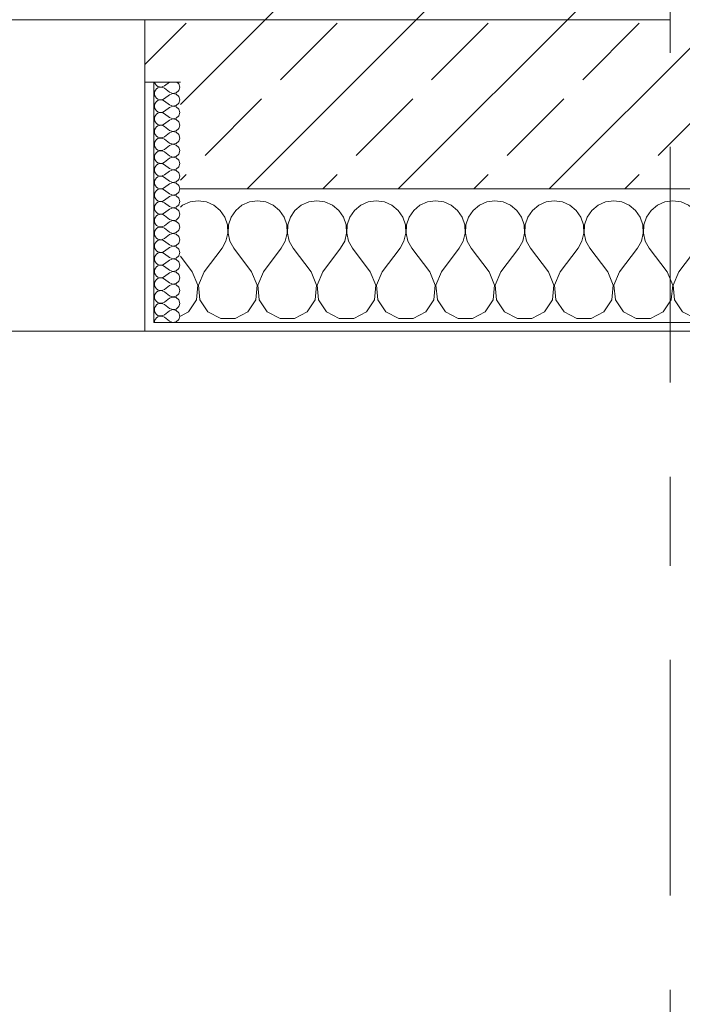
# Model space of a CAD drawing. Header units: metres. Extents: x -3.6 to 85.2, y -11 to 16.8.
# Tile 180 of 256: x 28.599 to 29.344, y -0.911 to 0.195. Entities that reach past the tile are written whole.
import ezdxf

# ---------------------------------------------------------------- set-up
doc = ezdxf.new("R2010")
doc.units = ezdxf.units.M
doc.header["$MEASUREMENT"] = 0
doc.linetypes.add('Strichlinie doppelt', pattern=[0.546806, 0.264583, -0.105833, 0.070556, -0.105833])
for name, color, linetype in [('451 - Universal.Achsen Raster', 7, 'Continuous'), ('604 - Struktur.Wand Aussen', 7, 'Continuous'), ('Neubau_653 - Abdeckung.TB Verkofferung', 7, 'Continuous')]:
    doc.layers.add(name, color=color, linetype=linetype)
pattern_1 = [(0, (0, 0), (0, 0.08660254), [0, -0.05]), (0, (0.025, 0.0433), (0, 0.08660254), [0, -0.05])]

# ---------------------------------------------------------------- blocks, each defined once
blk = doc.blocks.new('*X127')
at = {"layer": '604 - Struktur.Wand Aussen', "color": 7, "linetype": 'Continuous', "lineweight": 5}
for p, q in [((28.7909, -0.0096), (28.7825, -0.0133)), ((28.8, -0.0083), (28.7909, -0.0096)), ((28.8091, -0.0096), (28.8, -0.0083)), ((28.8175, -0.0133), (28.8091, -0.0096)), ((28.8576, -0.0096), (28.8491, -0.0133)), ((28.8667, -0.0083), (28.8576, -0.0096)), ((28.8758, -0.0096), (28.8667, -0.0083)), ((28.8842, -0.0133), (28.8758, -0.0096)), ((28.9242, -0.0096), (28.9158, -0.0133)), ((28.9333, -0.0083), (28.9242, -0.0096)), ((28.9424, -0.0096), (28.9333, -0.0083)), ((28.9509, -0.0133), (28.9424, -0.0096)), ((28.9909, -0.0096), (28.9825, -0.0133)), ((29, -0.0083), (28.9909, -0.0096)), ((29.0091, -0.0096), (29, -0.0083)), ((29.0175, -0.0133), (29.0091, -0.0096)), ((29.0576, -0.0096), (29.0491, -0.0133)), ((29.0667, -0.0083), (29.0576, -0.0096)), ((29.0758, -0.0096), (29.0667, -0.0083)), ((29.0842, -0.0133), (29.0758, -0.0096)), ((29.1242, -0.0096), (29.1158, -0.0133)), ((29.1333, -0.0083), (29.1242, -0.0096)), ((29.1424, -0.0096), (29.1333, -0.0083)), ((29.1509, -0.0133), (29.1424, -0.0096)), ((29.1909, -0.0096), (29.1825, -0.0133)), ((29.2, -0.0083), (29.1909, -0.0096)), ((29.2091, -0.0096), (29.2, -0.0083)), ((29.2175, -0.0133), (29.2091, -0.0096)), ((29.2576, -0.0096), (29.2491, -0.0133)), ((29.2667, -0.0083), (29.2576, -0.0096)), ((29.2758, -0.0096), (29.2667, -0.0083)), ((29.2842, -0.0133), (29.2758, -0.0096)), ((29.3242, -0.0096), (29.3158, -0.0133)), ((29.3333, -0.0083), (29.3242, -0.0096)), ((29.3424, -0.0096), (29.3333, -0.0083)), ((29.3509, -0.0133), (29.3424, -0.0096)), ((29.3909, -0.0096), (29.3825, -0.0133)), ((29.4, -0.0083), (29.3909, -0.0096)), ((29.4091, -0.0096), (29.4, -0.0083)), ((29.4175, -0.0133), (29.4091, -0.0096)), ((29.4576, -0.0096), (29.4491, -0.0133)), ((29.4667, -0.0083), (29.4576, -0.0096)), ((29.4758, -0.0096), (29.4667, -0.0083)), ((29.4842, -0.0133), (29.4758, -0.0096)), ((29.5242, -0.0096), (29.5158, -0.0133)), ((29.5333, -0.0083), (29.5242, -0.0096)), ((29.5424, -0.0096), (29.5333, -0.0083)), ((29.5509, -0.0133), (29.5424, -0.0096)), ((29.5909, -0.0096), (29.5825, -0.0133)), ((29.6, -0.0083), (29.5909, -0.0096)), ((29.6091, -0.0096), (29.6, -0.0083)), ((29.6175, -0.0133), (29.6091, -0.0096)), ((29.6576, -0.0096), (29.6491, -0.0133)), ((29.6667, -0.0083), (29.6576, -0.0096)), ((29.6758, -0.0096), (29.6667, -0.0083)), ((29.6842, -0.0133), (29.6758, -0.0096)), ((29.7242, -0.0096), (29.7158, -0.0133)), ((29.7333, -0.0083), (29.7242, -0.0096)), ((29.7424, -0.0096), (29.7333, -0.0083)), ((29.7509, -0.0133), (29.7424, -0.0096)), ((29.7909, -0.0096), (29.7825, -0.0133)), ((29.8, -0.0083), (29.7909, -0.0096)), ((29.8091, -0.0096), (29.8, -0.0083)), ((29.8175, -0.0133), (29.8091, -0.0096)), ((29.8576, -0.0096), (29.8491, -0.0133)), ((29.8667, -0.0083), (29.8576, -0.0096)), ((29.8758, -0.0096), (29.8667, -0.0083)), ((29.8842, -0.0133), (29.8758, -0.0096)), ((28.7825, -0.0133), (28.78, -0.0154)), ((28.8246, -0.0192), (28.8175, -0.0133)), ((28.8298, -0.0268), (28.8246, -0.0192)), ((28.8421, -0.0192), (28.8369, -0.0268)), ((28.8491, -0.0133), (28.8421, -0.0192)), ((28.8913, -0.0192), (28.8842, -0.0133)), ((28.8965, -0.0268), (28.8913, -0.0192)), ((28.9087, -0.0192), (28.9035, -0.0268)), ((28.9158, -0.0133), (28.9087, -0.0192)), ((28.9579, -0.0192), (28.9509, -0.0133)), ((28.9631, -0.0268), (28.9579, -0.0192)), ((28.9754, -0.0192), (28.9702, -0.0268)), ((28.9825, -0.0133), (28.9754, -0.0192)), ((29.0246, -0.0192), (29.0175, -0.0133)), ((29.0298, -0.0268), (29.0246, -0.0192)), ((29.0421, -0.0192), (29.0369, -0.0268)), ((29.0491, -0.0133), (29.0421, -0.0192)), ((29.0913, -0.0192), (29.0842, -0.0133)), ((29.0965, -0.0268), (29.0913, -0.0192)), ((29.1087, -0.0192), (29.1035, -0.0268)), ((29.1158, -0.0133), (29.1087, -0.0192)), ((29.1579, -0.0192), (29.1509, -0.0133)), ((29.1631, -0.0268), (29.1579, -0.0192)), ((29.1754, -0.0192), (29.1702, -0.0268)), ((29.1825, -0.0133), (29.1754, -0.0192)), ((29.2246, -0.0192), (29.2175, -0.0133)), ((29.2298, -0.0268), (29.2246, -0.0192)), ((29.2421, -0.0192), (29.2369, -0.0268)), ((29.2491, -0.0133), (29.2421, -0.0192)), ((29.2913, -0.0192), (29.2842, -0.0133)), ((29.2965, -0.0268), (29.2913, -0.0192)), ((29.3087, -0.0192), (29.3035, -0.0268)), ((29.3158, -0.0133), (29.3087, -0.0192)), ((29.3579, -0.0192), (29.3509, -0.0133)), ((29.3631, -0.0268), (29.3579, -0.0192)), ((29.3754, -0.0192), (29.3702, -0.0268)), ((29.3825, -0.0133), (29.3754, -0.0192)), ((29.4246, -0.0192), (29.4175, -0.0133)), ((29.4298, -0.0268), (29.4246, -0.0192)), ((29.4421, -0.0192), (29.4369, -0.0268)), ((29.4491, -0.0133), (29.4421, -0.0192)), ((29.4913, -0.0192), (29.4842, -0.0133)), ((29.4965, -0.0268), (29.4913, -0.0192)), ((29.5087, -0.0192), (29.5035, -0.0268)), ((29.5158, -0.0133), (29.5087, -0.0192)), ((29.5579, -0.0192), (29.5509, -0.0133)), ((29.5631, -0.0268), (29.5579, -0.0192)), ((29.5754, -0.0192), (29.5702, -0.0268)), ((29.5825, -0.0133), (29.5754, -0.0192)), ((29.6246, -0.0192), (29.6175, -0.0133)), ((29.6298, -0.0268), (29.6246, -0.0192)), ((29.6421, -0.0192), (29.6369, -0.0268)), ((29.6491, -0.0133), (29.6421, -0.0192)), ((29.6913, -0.0192), (29.6842, -0.0133)), ((29.6965, -0.0268), (29.6913, -0.0192)), ((29.7087, -0.0192), (29.7035, -0.0268)), ((29.7158, -0.0133), (29.7087, -0.0192)), ((29.7579, -0.0192), (29.7509, -0.0133)), ((29.7631, -0.0268), (29.7579, -0.0192)), ((29.7754, -0.0192), (29.7702, -0.0268)), ((29.7825, -0.0133), (29.7754, -0.0192)), ((29.8246, -0.0192), (29.8175, -0.0133)), ((29.8298, -0.0268), (29.8246, -0.0192)), ((29.8421, -0.0192), (29.8369, -0.0268)), ((29.8491, -0.0133), (29.8421, -0.0192)), ((29.8913, -0.0192), (29.8842, -0.0133)), ((29.8965, -0.0268), (29.8913, -0.0192)), ((28.8328, -0.0355), (28.8298, -0.0268)), ((28.8369, -0.0268), (28.8339, -0.0355)), ((28.8994, -0.0355), (28.8965, -0.0268)), ((28.9035, -0.0268), (28.9006, -0.0355)), ((28.9661, -0.0355), (28.9631, -0.0268)), ((28.9702, -0.0268), (28.9672, -0.0355)), ((29.0328, -0.0355), (29.0298, -0.0268)), ((29.0369, -0.0268), (29.0339, -0.0355)), ((29.0994, -0.0355), (29.0965, -0.0268)), ((29.1035, -0.0268), (29.1006, -0.0355)), ((29.1661, -0.0355), (29.1631, -0.0268)), ((29.1702, -0.0268), (29.1672, -0.0355)), ((29.2328, -0.0355), (29.2298, -0.0268)), ((29.2369, -0.0268), (29.2339, -0.0355)), ((29.2994, -0.0355), (29.2965, -0.0268)), ((29.3035, -0.0268), (29.3006, -0.0355)), ((29.3661, -0.0355), (29.3631, -0.0268)), ((29.3702, -0.0268), (29.3672, -0.0355)), ((29.4328, -0.0355), (29.4298, -0.0268)), ((29.4369, -0.0268), (29.4339, -0.0355)), ((29.4994, -0.0355), (29.4965, -0.0268)), ((29.5035, -0.0268), (29.5006, -0.0355)), ((29.5661, -0.0355), (29.5631, -0.0268)), ((29.5702, -0.0268), (29.5672, -0.0355)), ((29.6328, -0.0355), (29.6298, -0.0268)), ((29.6369, -0.0268), (29.6339, -0.0355)), ((29.6994, -0.0355), (29.6965, -0.0268)), ((29.7035, -0.0268), (29.7006, -0.0355)), ((29.7661, -0.0355), (29.7631, -0.0268)), ((29.7702, -0.0268), (29.7672, -0.0355)), ((29.8328, -0.0355), (29.8298, -0.0268)), ((29.8369, -0.0268), (29.8339, -0.0355)), ((29.8994, -0.0355), (29.8965, -0.0268)), ((28.8332, -0.0447), (28.8328, -0.0355)), ((28.8339, -0.0355), (28.8335, -0.0447)), ((28.8999, -0.0447), (28.8994, -0.0355)), ((28.9006, -0.0355), (28.9001, -0.0447)), ((28.9665, -0.0447), (28.9661, -0.0355)), ((28.9672, -0.0355), (28.9668, -0.0447)), ((29.0332, -0.0447), (29.0328, -0.0355)), ((29.0339, -0.0355), (29.0335, -0.0447)), ((29.0999, -0.0447), (29.0994, -0.0355)), ((29.1006, -0.0355), (29.1001, -0.0447)), ((29.1665, -0.0447), (29.1661, -0.0355)), ((29.1672, -0.0355), (29.1668, -0.0447)), ((29.2332, -0.0447), (29.2328, -0.0355)), ((29.2339, -0.0355), (29.2335, -0.0447)), ((29.2999, -0.0447), (29.2994, -0.0355)), ((29.3006, -0.0355), (29.3001, -0.0447)), ((29.3665, -0.0447), (29.3661, -0.0355)), ((29.3672, -0.0355), (29.3668, -0.0447)), ((29.4332, -0.0447), (29.4328, -0.0355)), ((29.4339, -0.0355), (29.4335, -0.0447)), ((29.4999, -0.0447), (29.4994, -0.0355)), ((29.5006, -0.0355), (29.5001, -0.0447)), ((29.5665, -0.0447), (29.5661, -0.0355)), ((29.5672, -0.0355), (29.5668, -0.0447)), ((29.6332, -0.0447), (29.6328, -0.0355)), ((29.6339, -0.0355), (29.6335, -0.0447)), ((29.6999, -0.0447), (29.6994, -0.0355)), ((29.7006, -0.0355), (29.7001, -0.0447)), ((29.7665, -0.0447), (29.7661, -0.0355)), ((29.7672, -0.0355), (29.7668, -0.0447)), ((29.8332, -0.0447), (29.8328, -0.0355)), ((29.8339, -0.0355), (29.8335, -0.0447)), ((29.8999, -0.0447), (29.8994, -0.0355)), ((28.8267, -0.0617), (28.8311, -0.0536)), ((28.8311, -0.0536), (28.8332, -0.0447)), ((28.8335, -0.0447), (28.8355, -0.0536)), ((28.8355, -0.0536), (28.84, -0.0617)), ((28.8933, -0.0617), (28.8978, -0.0536)), ((28.8978, -0.0536), (28.8999, -0.0447)), ((28.9001, -0.0447), (28.9022, -0.0536)), ((28.9022, -0.0536), (28.9067, -0.0617)), ((28.96, -0.0617), (28.9645, -0.0536)), ((28.9645, -0.0536), (28.9665, -0.0447)), ((28.9668, -0.0447), (28.9689, -0.0536)), ((28.9689, -0.0536), (28.9733, -0.0617)), ((29.0267, -0.0617), (29.0311, -0.0536)), ((29.0311, -0.0536), (29.0332, -0.0447)), ((29.0335, -0.0447), (29.0355, -0.0536)), ((29.0355, -0.0536), (29.04, -0.0617)), ((29.0933, -0.0617), (29.0978, -0.0536)), ((29.0978, -0.0536), (29.0999, -0.0447)), ((29.1001, -0.0447), (29.1022, -0.0536)), ((29.1022, -0.0536), (29.1067, -0.0617)), ((29.16, -0.0617), (29.1645, -0.0536)), ((29.1645, -0.0536), (29.1665, -0.0447)), ((29.1668, -0.0447), (29.1689, -0.0536)), ((29.1689, -0.0536), (29.1733, -0.0617)), ((29.2267, -0.0617), (29.2311, -0.0536)), ((29.2311, -0.0536), (29.2332, -0.0447)), ((29.2335, -0.0447), (29.2355, -0.0536)), ((29.2355, -0.0536), (29.24, -0.0617)), ((29.2933, -0.0617), (29.2978, -0.0536)), ((29.2978, -0.0536), (29.2999, -0.0447)), ((29.3001, -0.0447), (29.3022, -0.0536)), ((29.3022, -0.0536), (29.3067, -0.0617)), ((29.36, -0.0617), (29.3645, -0.0536)), ((29.3645, -0.0536), (29.3665, -0.0447)), ((29.3668, -0.0447), (29.3689, -0.0536)), ((29.3689, -0.0536), (29.3733, -0.0617)), ((29.4267, -0.0617), (29.4311, -0.0536)), ((29.4311, -0.0536), (29.4332, -0.0447)), ((29.4335, -0.0447), (29.4355, -0.0536)), ((29.4355, -0.0536), (29.44, -0.0617)), ((29.4933, -0.0617), (29.4978, -0.0536)), ((29.4978, -0.0536), (29.4999, -0.0447)), ((29.5001, -0.0447), (29.5022, -0.0536)), ((29.5022, -0.0536), (29.5067, -0.0617)), ((29.56, -0.0617), (29.5645, -0.0536)), ((29.5645, -0.0536), (29.5665, -0.0447)), ((29.5668, -0.0447), (29.5689, -0.0536)), ((29.5689, -0.0536), (29.5733, -0.0617)), ((29.6267, -0.0617), (29.6311, -0.0536)), ((29.6311, -0.0536), (29.6332, -0.0447)), ((29.6335, -0.0447), (29.6355, -0.0536)), ((29.6355, -0.0536), (29.64, -0.0617)), ((29.6933, -0.0617), (29.6978, -0.0536)), ((29.6978, -0.0536), (29.6999, -0.0447)), ((29.7001, -0.0447), (29.7022, -0.0536)), ((29.7022, -0.0536), (29.7067, -0.0617)), ((29.76, -0.0617), (29.7645, -0.0536)), ((29.7645, -0.0536), (29.7665, -0.0447)), ((29.7668, -0.0447), (29.7689, -0.0536)), ((29.7689, -0.0536), (29.7733, -0.0617)), ((29.8267, -0.0617), (29.8311, -0.0536)), ((29.8311, -0.0536), (29.8332, -0.0447)), ((29.8335, -0.0447), (29.8355, -0.0536)), ((29.8355, -0.0536), (29.84, -0.0617)), ((29.8933, -0.0617), (29.8978, -0.0536)), ((29.8978, -0.0536), (29.8999, -0.0447)), ((28.8067, -0.0883), (28.8267, -0.0617)), ((28.86, -0.0883), (28.84, -0.0617)), ((28.8733, -0.0883), (28.8933, -0.0617)), ((28.9267, -0.0883), (28.9067, -0.0617)), ((28.94, -0.0883), (28.96, -0.0617)), ((28.9933, -0.0883), (28.9733, -0.0617)), ((29.0067, -0.0883), (29.0267, -0.0617)), ((29.06, -0.0883), (29.04, -0.0617)), ((29.0733, -0.0883), (29.0933, -0.0617)), ((29.1267, -0.0883), (29.1067, -0.0617)), ((29.14, -0.0883), (29.16, -0.0617)), ((29.1933, -0.0883), (29.1733, -0.0617)), ((29.2067, -0.0883), (29.2267, -0.0617)), ((29.26, -0.0883), (29.24, -0.0617)), ((29.2733, -0.0883), (29.2933, -0.0617)), ((29.3267, -0.0883), (29.3067, -0.0617)), ((29.34, -0.0883), (29.36, -0.0617)), ((29.3933, -0.0883), (29.3733, -0.0617)), ((29.4067, -0.0883), (29.4267, -0.0617)), ((29.46, -0.0883), (29.44, -0.0617)), ((29.4733, -0.0883), (29.4933, -0.0617)), ((29.5267, -0.0883), (29.5067, -0.0617)), ((29.54, -0.0883), (29.56, -0.0617)), ((29.5933, -0.0883), (29.5733, -0.0617)), ((29.6067, -0.0883), (29.6267, -0.0617)), ((29.66, -0.0883), (29.64, -0.0617)), ((29.6733, -0.0883), (29.6933, -0.0617)), ((29.7267, -0.0883), (29.7067, -0.0617)), ((29.74, -0.0883), (29.76, -0.0617)), ((29.7933, -0.0883), (29.7733, -0.0617)), ((29.8067, -0.0883), (29.8267, -0.0617)), ((29.86, -0.0883), (29.84, -0.0617)), ((29.8733, -0.0883), (29.8933, -0.0617)), ((28.7933, -0.0883), (28.78, -0.0706)), ((28.7996, -0.1033), (28.7933, -0.0883)), ((28.8067, -0.0883), (28.8004, -0.1033)), ((28.8663, -0.1033), (28.86, -0.0883)), ((28.8733, -0.0883), (28.867, -0.1033)), ((28.933, -0.1033), (28.9267, -0.0883)), ((28.94, -0.0883), (28.9337, -0.1033)), ((28.9996, -0.1033), (28.9933, -0.0883)), ((29.0067, -0.0883), (29.0004, -0.1033)), ((29.0663, -0.1033), (29.06, -0.0883)), ((29.0733, -0.0883), (29.067, -0.1033)), ((29.133, -0.1033), (29.1267, -0.0883)), ((29.14, -0.0883), (29.1337, -0.1033)), ((29.1996, -0.1033), (29.1933, -0.0883)), ((29.2067, -0.0883), (29.2004, -0.1033)), ((29.2663, -0.1033), (29.26, -0.0883)), ((29.2733, -0.0883), (29.267, -0.1033)), ((29.333, -0.1033), (29.3267, -0.0883)), ((29.34, -0.0883), (29.3337, -0.1033)), ((29.3996, -0.1033), (29.3933, -0.0883)), ((29.4067, -0.0883), (29.4004, -0.1033)), ((29.4663, -0.1033), (29.46, -0.0883)), ((29.4733, -0.0883), (29.467, -0.1033)), ((29.533, -0.1033), (29.5267, -0.0883)), ((29.54, -0.0883), (29.5337, -0.1033)), ((29.5996, -0.1033), (29.5933, -0.0883)), ((29.6067, -0.0883), (29.6004, -0.1033)), ((29.6663, -0.1033), (29.66, -0.0883)), ((29.6733, -0.0883), (29.667, -0.1033)), ((29.733, -0.1033), (29.7267, -0.0883)), ((29.74, -0.0883), (29.7337, -0.1033)), ((29.7996, -0.1033), (29.7933, -0.0883)), ((29.8067, -0.0883), (29.8004, -0.1033)), ((29.8663, -0.1033), (29.86, -0.0883)), ((29.8733, -0.0883), (29.867, -0.1033)), ((28.7981, -0.1195), (28.7996, -0.1033)), ((28.8004, -0.1033), (28.8019, -0.1195)), ((28.8648, -0.1195), (28.8663, -0.1033)), ((28.867, -0.1033), (28.8686, -0.1195)), ((28.9314, -0.1195), (28.933, -0.1033)), ((28.9337, -0.1033), (28.9352, -0.1195)), ((28.9981, -0.1195), (28.9996, -0.1033)), ((29.0004, -0.1033), (29.0019, -0.1195)), ((29.0648, -0.1195), (29.0663, -0.1033)), ((29.067, -0.1033), (29.0686, -0.1195)), ((29.1314, -0.1195), (29.133, -0.1033)), ((29.1337, -0.1033), (29.1352, -0.1195)), ((29.1981, -0.1195), (29.1996, -0.1033)), ((29.2004, -0.1033), (29.2019, -0.1195)), ((29.2648, -0.1195), (29.2663, -0.1033)), ((29.267, -0.1033), (29.2686, -0.1195)), ((29.3314, -0.1195), (29.333, -0.1033)), ((29.3337, -0.1033), (29.3352, -0.1195)), ((29.3981, -0.1195), (29.3996, -0.1033)), ((29.4004, -0.1033), (29.4019, -0.1195)), ((29.4648, -0.1195), (29.4663, -0.1033)), ((29.467, -0.1033), (29.4686, -0.1195)), ((29.5314, -0.1195), (29.533, -0.1033)), ((29.5337, -0.1033), (29.5352, -0.1195)), ((29.5981, -0.1195), (29.5996, -0.1033)), ((29.6004, -0.1033), (29.6019, -0.1195)), ((29.6648, -0.1195), (29.6663, -0.1033)), ((29.667, -0.1033), (29.6686, -0.1195)), ((29.7314, -0.1195), (29.733, -0.1033)), ((29.7337, -0.1033), (29.7352, -0.1195)), ((29.7981, -0.1195), (29.7996, -0.1033)), ((29.8004, -0.1033), (29.8019, -0.1195)), ((29.8648, -0.1195), (29.8663, -0.1033)), ((29.867, -0.1033), (29.8686, -0.1195)), ((28.7891, -0.133), (28.7981, -0.1195)), ((28.8019, -0.1195), (28.8109, -0.133)), ((28.8558, -0.133), (28.8648, -0.1195)), ((28.8686, -0.1195), (28.8776, -0.133)), ((28.9224, -0.133), (28.9314, -0.1195)), ((28.9352, -0.1195), (28.9442, -0.133)), ((28.9891, -0.133), (28.9981, -0.1195)), ((29.0019, -0.1195), (29.0109, -0.133)), ((29.0558, -0.133), (29.0648, -0.1195)), ((29.0686, -0.1195), (29.0776, -0.133)), ((29.1224, -0.133), (29.1314, -0.1195)), ((29.1352, -0.1195), (29.1442, -0.133)), ((29.1891, -0.133), (29.1981, -0.1195)), ((29.2019, -0.1195), (29.2109, -0.133)), ((29.2558, -0.133), (29.2648, -0.1195)), ((29.2686, -0.1195), (29.2776, -0.133)), ((29.3224, -0.133), (29.3314, -0.1195)), ((29.3352, -0.1195), (29.3442, -0.133)), ((29.3891, -0.133), (29.3981, -0.1195)), ((29.4019, -0.1195), (29.4109, -0.133)), ((29.4558, -0.133), (29.4648, -0.1195)), ((29.4686, -0.1195), (29.4776, -0.133)), ((29.5224, -0.133), (29.5314, -0.1195)), ((29.5352, -0.1195), (29.5442, -0.133)), ((29.5891, -0.133), (29.5981, -0.1195)), ((29.6019, -0.1195), (29.6109, -0.133)), ((29.6558, -0.133), (29.6648, -0.1195)), ((29.6686, -0.1195), (29.6776, -0.133)), ((29.7224, -0.133), (29.7314, -0.1195)), ((29.7352, -0.1195), (29.7442, -0.133)), ((29.7891, -0.133), (29.7981, -0.1195)), ((29.8019, -0.1195), (29.8109, -0.133)), ((29.8558, -0.133), (29.8648, -0.1195)), ((29.8686, -0.1195), (29.8776, -0.133)), ((28.78, -0.1379), (28.7891, -0.133)), ((28.8109, -0.133), (28.8252, -0.1407)), ((28.8252, -0.1407), (28.8415, -0.1407)), ((28.8415, -0.1407), (28.8558, -0.133)), ((28.8776, -0.133), (28.8919, -0.1407)), ((28.8919, -0.1407), (28.9081, -0.1407)), ((28.9081, -0.1407), (28.9224, -0.133)), ((28.9442, -0.133), (28.9585, -0.1407)), ((28.9585, -0.1407), (28.9748, -0.1407)), ((28.9748, -0.1407), (28.9891, -0.133)), ((29.0109, -0.133), (29.0252, -0.1407)), ((29.0252, -0.1407), (29.0415, -0.1407)), ((29.0415, -0.1407), (29.0558, -0.133)), ((29.0776, -0.133), (29.0919, -0.1407)), ((29.0919, -0.1407), (29.1081, -0.1407)), ((29.1081, -0.1407), (29.1224, -0.133)), ((29.1442, -0.133), (29.1585, -0.1407)), ((29.1585, -0.1407), (29.1748, -0.1407)), ((29.1748, -0.1407), (29.1891, -0.133)), ((29.2109, -0.133), (29.2252, -0.1407)), ((29.2252, -0.1407), (29.2415, -0.1407)), ((29.2415, -0.1407), (29.2558, -0.133)), ((29.2776, -0.133), (29.2919, -0.1407)), ((29.2919, -0.1407), (29.3081, -0.1407)), ((29.3081, -0.1407), (29.3224, -0.133)), ((29.3442, -0.133), (29.3585, -0.1407)), ((29.3585, -0.1407), (29.3748, -0.1407)), ((29.3748, -0.1407), (29.3891, -0.133)), ((29.4109, -0.133), (29.4252, -0.1407)), ((29.4252, -0.1407), (29.4415, -0.1407)), ((29.4415, -0.1407), (29.4558, -0.133)), ((29.4776, -0.133), (29.4919, -0.1407)), ((29.4919, -0.1407), (29.5081, -0.1407)), ((29.5081, -0.1407), (29.5224, -0.133)), ((29.5442, -0.133), (29.5585, -0.1407)), ((29.5585, -0.1407), (29.5748, -0.1407)), ((29.5748, -0.1407), (29.5891, -0.133)), ((29.6109, -0.133), (29.6252, -0.1407)), ((29.6252, -0.1407), (29.6415, -0.1407)), ((29.6415, -0.1407), (29.6558, -0.133)), ((29.6776, -0.133), (29.6919, -0.1407)), ((29.6919, -0.1407), (29.7081, -0.1407)), ((29.7081, -0.1407), (29.7224, -0.133)), ((29.7442, -0.133), (29.7585, -0.1407)), ((29.7585, -0.1407), (29.7748, -0.1407)), ((29.7748, -0.1407), (29.7891, -0.133)), ((29.8109, -0.133), (29.8252, -0.1407)), ((29.8252, -0.1407), (29.8415, -0.1407)), ((29.8415, -0.1407), (29.8558, -0.133)), ((29.8776, -0.133), (29.8919, -0.1407)), ((29.8919, -0.1407), (29.9, -0.1407))]:
    blk.add_line(p, q, dxfattribs=at)
blk = doc.blocks.new('*X142')
at = {"layer": '604 - Struktur.Wand Aussen', "color": 7, "linetype": 'Continuous', "lineweight": 5}
for p, q in [((28.7509, 0.125), (28.751, 0.1245)), ((28.751, 0.1245), (28.7518, 0.1227)), ((28.7518, 0.1227), (28.753, 0.1212)), ((28.7679, 0.125), (28.7621, 0.1207)), ((28.7782, 0.123), (28.7761, 0.125)), ((28.7793, 0.1193), (28.7782, 0.123)), ((28.751, 0.1141), (28.7507, 0.1121)), ((28.7507, 0.1121), (28.751, 0.1102)), ((28.7518, 0.1159), (28.751, 0.1141)), ((28.753, 0.1174), (28.7518, 0.1159)), ((28.753, 0.1212), (28.7547, 0.12)), ((28.7547, 0.1185), (28.753, 0.1174)), ((28.7547, 0.12), (28.7565, 0.1194)), ((28.7565, 0.1192), (28.7547, 0.1185)), ((28.7565, 0.1194), (28.7585, 0.1193)), ((28.7585, 0.1193), (28.7565, 0.1192)), ((28.7585, 0.1193), (28.7604, 0.1198)), ((28.7604, 0.1188), (28.7585, 0.1193)), ((28.7604, 0.1198), (28.7621, 0.1207)), ((28.7621, 0.1179), (28.7604, 0.1188)), ((28.7679, 0.1136), (28.7621, 0.1179)), ((28.7679, 0.1107), (28.7621, 0.1064)), ((28.7679, 0.1136), (28.7715, 0.1122)), ((28.7715, 0.1121), (28.7679, 0.1107)), ((28.7715, 0.1122), (28.7753, 0.1129)), ((28.7753, 0.1114), (28.7715, 0.1121)), ((28.7753, 0.1129), (28.7782, 0.1155)), ((28.7782, 0.1088), (28.7753, 0.1114)), ((28.7782, 0.1155), (28.7793, 0.1193)), ((28.751, 0.0998), (28.7507, 0.0979)), ((28.751, 0.1102), (28.7518, 0.1084)), ((28.7518, 0.1016), (28.751, 0.0998)), ((28.7518, 0.1084), (28.753, 0.1069)), ((28.753, 0.1031), (28.7518, 0.1016)), ((28.753, 0.1069), (28.7547, 0.1058)), ((28.7547, 0.1042), (28.753, 0.1031)), ((28.7547, 0.1058), (28.7565, 0.1051)), ((28.7565, 0.1049), (28.7547, 0.1042)), ((28.7565, 0.1051), (28.7585, 0.105)), ((28.7585, 0.105), (28.7565, 0.1049)), ((28.7585, 0.105), (28.7604, 0.1055)), ((28.7604, 0.1045), (28.7585, 0.105)), ((28.7604, 0.1055), (28.7621, 0.1064)), ((28.7621, 0.1036), (28.7604, 0.1045)), ((28.7679, 0.0993), (28.7621, 0.1036)), ((28.7753, 0.0986), (28.7782, 0.1012)), ((28.7793, 0.105), (28.7782, 0.1088)), ((28.7782, 0.1012), (28.7793, 0.105)), ((28.7507, 0.0979), (28.751, 0.0959)), ((28.751, 0.0959), (28.7518, 0.0941)), ((28.7518, 0.0941), (28.753, 0.0926)), ((28.753, 0.0888), (28.7518, 0.0873)), ((28.753, 0.0926), (28.7547, 0.0915)), ((28.7547, 0.09), (28.753, 0.0888)), ((28.7547, 0.0915), (28.7565, 0.0908)), ((28.7565, 0.0906), (28.7547, 0.09)), ((28.7565, 0.0908), (28.7585, 0.0907)), ((28.7585, 0.0907), (28.7565, 0.0906)), ((28.7585, 0.0907), (28.7604, 0.0912)), ((28.7604, 0.0902), (28.7585, 0.0907)), ((28.7604, 0.0912), (28.7621, 0.0921)), ((28.7621, 0.0893), (28.7604, 0.0902)), ((28.7679, 0.0964), (28.7621, 0.0921)), ((28.7679, 0.085), (28.7621, 0.0893)), ((28.7679, 0.0993), (28.7715, 0.0979)), ((28.7715, 0.0978), (28.7679, 0.0964)), ((28.7715, 0.0979), (28.7753, 0.0986)), ((28.7753, 0.0971), (28.7715, 0.0978)), ((28.7782, 0.0945), (28.7753, 0.0971)), ((28.7793, 0.0907), (28.7782, 0.0945)), ((28.7782, 0.087), (28.7793, 0.0907)), ((28.751, 0.0855), (28.7507, 0.0836)), ((28.7507, 0.0836), (28.751, 0.0816)), ((28.7518, 0.0873), (28.751, 0.0855)), ((28.751, 0.0816), (28.7518, 0.0798)), ((28.7518, 0.0798), (28.753, 0.0783)), ((28.753, 0.0783), (28.7547, 0.0772)), ((28.7604, 0.0769), (28.7621, 0.0779)), ((28.7679, 0.0821), (28.7621, 0.0779)), ((28.7679, 0.085), (28.7715, 0.0836)), ((28.7715, 0.0835), (28.7679, 0.0821)), ((28.7715, 0.0836), (28.7753, 0.0843)), ((28.7753, 0.0828), (28.7715, 0.0835)), ((28.7753, 0.0843), (28.7782, 0.087)), ((28.7782, 0.0802), (28.7753, 0.0828)), ((28.7793, 0.0764), (28.7782, 0.0802)), ((28.751, 0.0712), (28.7507, 0.0693)), ((28.7507, 0.0693), (28.751, 0.0673)), ((28.7518, 0.073), (28.751, 0.0712)), ((28.751, 0.0673), (28.7518, 0.0655)), ((28.753, 0.0746), (28.7518, 0.073)), ((28.7547, 0.0757), (28.753, 0.0746)), ((28.7547, 0.0772), (28.7565, 0.0766)), ((28.7565, 0.0763), (28.7547, 0.0757)), ((28.7565, 0.0766), (28.7585, 0.0765)), ((28.7585, 0.0764), (28.7565, 0.0763)), ((28.7585, 0.0765), (28.7604, 0.0769)), ((28.7604, 0.076), (28.7585, 0.0764)), ((28.7621, 0.075), (28.7604, 0.076)), ((28.7679, 0.0707), (28.7621, 0.075)), ((28.7679, 0.0679), (28.7621, 0.0636)), ((28.7679, 0.0707), (28.7715, 0.0693)), ((28.7715, 0.0693), (28.7679, 0.0679)), ((28.7715, 0.0693), (28.7753, 0.07)), ((28.7753, 0.0685), (28.7715, 0.0693)), ((28.7753, 0.07), (28.7782, 0.0727)), ((28.7782, 0.0659), (28.7753, 0.0685)), ((28.7782, 0.0727), (28.7793, 0.0764)), ((28.751, 0.057), (28.7507, 0.055)), ((28.7518, 0.0588), (28.751, 0.057)), ((28.7518, 0.0655), (28.753, 0.064)), ((28.753, 0.0603), (28.7518, 0.0588)), ((28.753, 0.064), (28.7547, 0.0629)), ((28.7547, 0.0614), (28.753, 0.0603)), ((28.7547, 0.0629), (28.7565, 0.0623)), ((28.7565, 0.062), (28.7547, 0.0614)), ((28.7565, 0.0623), (28.7585, 0.0622)), ((28.7585, 0.0621), (28.7565, 0.062)), ((28.7585, 0.0622), (28.7604, 0.0626)), ((28.7604, 0.0617), (28.7585, 0.0621)), ((28.7604, 0.0626), (28.7621, 0.0636)), ((28.7621, 0.0607), (28.7604, 0.0617)), ((28.7679, 0.0564), (28.7621, 0.0607)), ((28.7679, 0.0564), (28.7715, 0.055)), ((28.7715, 0.055), (28.7753, 0.0558)), ((28.7753, 0.0558), (28.7782, 0.0584)), ((28.7793, 0.0621), (28.7782, 0.0659)), ((28.7782, 0.0584), (28.7793, 0.0621)), ((28.7507, 0.055), (28.751, 0.053)), ((28.751, 0.053), (28.7518, 0.0512)), ((28.7518, 0.0445), (28.751, 0.0427)), ((28.7518, 0.0512), (28.753, 0.0497)), ((28.753, 0.046), (28.7518, 0.0445)), ((28.753, 0.0497), (28.7547, 0.0486)), ((28.7547, 0.0471), (28.753, 0.046)), ((28.7547, 0.0486), (28.7565, 0.048)), ((28.7565, 0.0477), (28.7547, 0.0471)), ((28.7565, 0.048), (28.7585, 0.0479)), ((28.7585, 0.0478), (28.7565, 0.0477)), ((28.7585, 0.0479), (28.7604, 0.0483)), ((28.7604, 0.0474), (28.7585, 0.0478)), ((28.7604, 0.0483), (28.7621, 0.0493)), ((28.7621, 0.0464), (28.7604, 0.0474)), ((28.7679, 0.0536), (28.7621, 0.0493)), ((28.7679, 0.0421), (28.7621, 0.0464)), ((28.7715, 0.055), (28.7679, 0.0536)), ((28.7753, 0.0542), (28.7715, 0.055)), ((28.7782, 0.0516), (28.7753, 0.0542)), ((28.7793, 0.0479), (28.7782, 0.0516)), ((28.7782, 0.0441), (28.7793, 0.0479)), ((28.751, 0.0427), (28.7507, 0.0407)), ((28.7507, 0.0407), (28.751, 0.0388)), ((28.751, 0.0388), (28.7518, 0.037)), ((28.7518, 0.037), (28.753, 0.0354)), ((28.753, 0.0354), (28.7547, 0.0343)), ((28.7547, 0.0343), (28.7565, 0.0337)), ((28.7565, 0.0334), (28.7547, 0.0328)), ((28.7565, 0.0337), (28.7585, 0.0336)), ((28.7585, 0.0335), (28.7565, 0.0334)), ((28.7585, 0.0336), (28.7604, 0.034)), ((28.7604, 0.0331), (28.7585, 0.0335)), ((28.7604, 0.034), (28.7621, 0.035)), ((28.7679, 0.0393), (28.7621, 0.035)), ((28.7679, 0.0421), (28.7715, 0.0407)), ((28.7715, 0.0407), (28.7679, 0.0393)), ((28.7715, 0.0407), (28.7753, 0.0415)), ((28.7753, 0.04), (28.7715, 0.0407)), ((28.7753, 0.0415), (28.7782, 0.0441)), ((28.7782, 0.0373), (28.7753, 0.04)), ((28.7793, 0.0336), (28.7782, 0.0373)), ((28.7782, 0.0298), (28.7793, 0.0336)), ((28.751, 0.0284), (28.7507, 0.0264)), ((28.7507, 0.0264), (28.751, 0.0245)), ((28.7518, 0.0302), (28.751, 0.0284)), ((28.751, 0.0245), (28.7518, 0.0227)), ((28.753, 0.0317), (28.7518, 0.0302)), ((28.7518, 0.0227), (28.753, 0.0212)), ((28.7547, 0.0328), (28.753, 0.0317)), ((28.7621, 0.0321), (28.7604, 0.0331)), ((28.7679, 0.0279), (28.7621, 0.0321)), ((28.7679, 0.025), (28.7621, 0.0207)), ((28.7679, 0.0279), (28.7715, 0.0265)), ((28.7715, 0.0264), (28.7679, 0.025)), ((28.7715, 0.0265), (28.7753, 0.0272)), ((28.7753, 0.0257), (28.7715, 0.0264)), ((28.7753, 0.0272), (28.7782, 0.0298)), ((28.7782, 0.023), (28.7753, 0.0257)), ((28.7793, 0.0193), (28.7782, 0.023)), ((28.751, 0.0141), (28.7507, 0.0121)), ((28.7507, 0.0121), (28.751, 0.0102)), ((28.7518, 0.0159), (28.751, 0.0141)), ((28.753, 0.0174), (28.7518, 0.0159)), ((28.753, 0.0212), (28.7547, 0.02)), ((28.7547, 0.0185), (28.753, 0.0174)), ((28.7547, 0.02), (28.7565, 0.0194)), ((28.7565, 0.0192), (28.7547, 0.0185)), ((28.7565, 0.0194), (28.7585, 0.0193)), ((28.7585, 0.0193), (28.7565, 0.0192)), ((28.7585, 0.0193), (28.7604, 0.0198)), ((28.7604, 0.0188), (28.7585, 0.0193)), ((28.7604, 0.0198), (28.7621, 0.0207)), ((28.7621, 0.0179), (28.7604, 0.0188)), ((28.7679, 0.0136), (28.7621, 0.0179)), ((28.7679, 0.0136), (28.7715, 0.0122)), ((28.7715, 0.0121), (28.7679, 0.0107)), ((28.7715, 0.0122), (28.7753, 0.0129)), ((28.7753, 0.0114), (28.7715, 0.0121)), ((28.7753, 0.0129), (28.7782, 0.0155)), ((28.7782, 0.0088), (28.7753, 0.0114)), ((28.7782, 0.0155), (28.7793, 0.0193)), ((28.751, 0.0102), (28.7518, 0.0084)), ((28.7518, 0.0016), (28.751, -0.0002)), ((28.7518, 0.0084), (28.753, 0.0069)), ((28.753, 0.0031), (28.7518, 0.0016)), ((28.753, 0.0069), (28.7547, 0.0058)), ((28.7547, 0.0042), (28.753, 0.0031)), ((28.7547, 0.0058), (28.7565, 0.0051)), ((28.7565, 0.0049), (28.7547, 0.0042)), ((28.7565, 0.0051), (28.7585, 0.005)), ((28.7585, 0.005), (28.7565, 0.0049)), ((28.7585, 0.005), (28.7604, 0.0055)), ((28.7604, 0.0045), (28.7585, 0.005)), ((28.7604, 0.0055), (28.7621, 0.0064)), ((28.7621, 0.0036), (28.7604, 0.0045)), ((28.7679, 0.0107), (28.7621, 0.0064)), ((28.7679, -0.0007), (28.7621, 0.0036)), ((28.7753, -0.0014), (28.7782, 0.0012)), ((28.7793, 0.005), (28.7782, 0.0088)), ((28.7782, 0.0012), (28.7793, 0.005)), ((28.751, -0.0002), (28.7507, -0.0021)), ((28.7507, -0.0021), (28.751, -0.0041)), ((28.751, -0.0041), (28.7518, -0.0059)), ((28.7518, -0.0059), (28.753, -0.0074)), ((28.753, -0.0074), (28.7547, -0.0085)), ((28.7547, -0.01), (28.753, -0.0112)), ((28.7547, -0.0085), (28.7565, -0.0092)), ((28.7565, -0.0094), (28.7547, -0.01)), ((28.7565, -0.0092), (28.7585, -0.0093)), ((28.7585, -0.0093), (28.7565, -0.0094)), ((28.7585, -0.0093), (28.7604, -0.0088)), ((28.7604, -0.0098), (28.7585, -0.0093)), ((28.7604, -0.0088), (28.7621, -0.0079)), ((28.7621, -0.0107), (28.7604, -0.0098)), ((28.7679, -0.0036), (28.7621, -0.0079)), ((28.7679, -0.015), (28.7621, -0.0107)), ((28.7679, -0.0007), (28.7715, -0.0021)), ((28.7715, -0.0022), (28.7679, -0.0036)), ((28.7715, -0.0021), (28.7753, -0.0014)), ((28.7753, -0.0029), (28.7715, -0.0022)), ((28.7782, -0.0055), (28.7753, -0.0029)), ((28.7793, -0.0093), (28.7782, -0.0055)), ((28.7782, -0.013), (28.7793, -0.0093)), ((28.751, -0.0145), (28.7507, -0.0164)), ((28.7507, -0.0164), (28.751, -0.0184)), ((28.7518, -0.0127), (28.751, -0.0145)), ((28.751, -0.0184), (28.7518, -0.0202)), ((28.753, -0.0112), (28.7518, -0.0127)), ((28.7518, -0.0202), (28.753, -0.0217)), ((28.753, -0.0217), (28.7547, -0.0228)), ((28.7679, -0.0179), (28.7621, -0.0221)), ((28.7679, -0.015), (28.7715, -0.0164)), ((28.7715, -0.0165), (28.7679, -0.0179)), ((28.7715, -0.0164), (28.7753, -0.0157)), ((28.7753, -0.0172), (28.7715, -0.0165)), ((28.7753, -0.0157), (28.7782, -0.013)), ((28.7782, -0.0198), (28.7753, -0.0172)), ((28.7793, -0.0236), (28.7782, -0.0198)), ((28.751, -0.0288), (28.7507, -0.0307)), ((28.7507, -0.0307), (28.751, -0.0327)), ((28.7518, -0.027), (28.751, -0.0288)), ((28.751, -0.0327), (28.7518, -0.0345)), ((28.753, -0.0254), (28.7518, -0.027)), ((28.7547, -0.0243), (28.753, -0.0254)), ((28.7547, -0.0228), (28.7565, -0.0234)), ((28.7565, -0.0237), (28.7547, -0.0243)), ((28.7565, -0.0234), (28.7585, -0.0235)), ((28.7585, -0.0236), (28.7565, -0.0237)), ((28.7585, -0.0235), (28.7604, -0.0231)), ((28.7604, -0.024), (28.7585, -0.0236)), ((28.7604, -0.0231), (28.7621, -0.0221)), ((28.7621, -0.025), (28.7604, -0.024)), ((28.7679, -0.0293), (28.7621, -0.025)), ((28.7679, -0.0321), (28.7621, -0.0364)), ((28.7679, -0.0293), (28.7715, -0.0307)), ((28.7715, -0.0307), (28.7679, -0.0321)), ((28.7715, -0.0307), (28.7753, -0.03)), ((28.7753, -0.0315), (28.7715, -0.0307)), ((28.7753, -0.03), (28.7782, -0.0273)), ((28.7782, -0.0341), (28.7753, -0.0315)), ((28.7782, -0.0273), (28.7793, -0.0236)), ((28.751, -0.043), (28.7507, -0.045)), ((28.7518, -0.0412), (28.751, -0.043)), ((28.7518, -0.0345), (28.753, -0.036)), ((28.753, -0.0397), (28.7518, -0.0412)), ((28.753, -0.036), (28.7547, -0.0371)), ((28.7547, -0.0386), (28.753, -0.0397)), ((28.7547, -0.0371), (28.7565, -0.0377)), ((28.7565, -0.038), (28.7547, -0.0386)), ((28.7565, -0.0377), (28.7585, -0.0378)), ((28.7585, -0.0379), (28.7565, -0.038)), ((28.7585, -0.0378), (28.7604, -0.0374)), ((28.7604, -0.0383), (28.7585, -0.0379)), ((28.7604, -0.0374), (28.7621, -0.0364)), ((28.7621, -0.0393), (28.7604, -0.0383)), ((28.7679, -0.0436), (28.7621, -0.0393)), ((28.7679, -0.0436), (28.7715, -0.045)), ((28.7753, -0.0442), (28.7782, -0.0416)), ((28.7793, -0.0379), (28.7782, -0.0341)), ((28.7782, -0.0416), (28.7793, -0.0379)), ((28.7507, -0.045), (28.751, -0.047)), ((28.751, -0.047), (28.7518, -0.0488)), ((28.7518, -0.0488), (28.753, -0.0503)), ((28.753, -0.054), (28.7518, -0.0555)), ((28.753, -0.0503), (28.7547, -0.0514)), ((28.7547, -0.0529), (28.753, -0.054)), ((28.7547, -0.0514), (28.7565, -0.052)), ((28.7565, -0.0523), (28.7547, -0.0529)), ((28.7565, -0.052), (28.7585, -0.0521)), ((28.7585, -0.0522), (28.7565, -0.0523)), ((28.7585, -0.0521), (28.7604, -0.0517)), ((28.7604, -0.0526), (28.7585, -0.0522)), ((28.7604, -0.0517), (28.7621, -0.0507)), ((28.7621, -0.0536), (28.7604, -0.0526)), ((28.7679, -0.0464), (28.7621, -0.0507)), ((28.7679, -0.0579), (28.7621, -0.0536)), ((28.7715, -0.045), (28.7679, -0.0464)), ((28.7715, -0.045), (28.7753, -0.0442)), ((28.7753, -0.0458), (28.7715, -0.045)), ((28.7782, -0.0484), (28.7753, -0.0458)), ((28.7793, -0.0521), (28.7782, -0.0484)), ((28.7782, -0.0559), (28.7793, -0.0521)), ((28.751, -0.0573), (28.7507, -0.0593)), ((28.7507, -0.0593), (28.751, -0.0612)), ((28.7518, -0.0555), (28.751, -0.0573)), ((28.751, -0.0612), (28.7518, -0.063)), ((28.7518, -0.063), (28.753, -0.0646)), ((28.753, -0.0646), (28.7547, -0.0657)), ((28.7547, -0.0657), (28.7565, -0.0663)), ((28.7565, -0.0663), (28.7585, -0.0664)), ((28.7585, -0.0664), (28.7604, -0.066)), ((28.7604, -0.066), (28.7621, -0.065)), ((28.7679, -0.0607), (28.7621, -0.065)), ((28.7679, -0.0579), (28.7715, -0.0593)), ((28.7715, -0.0593), (28.7679, -0.0607)), ((28.7715, -0.0593), (28.7753, -0.0585)), ((28.7753, -0.06), (28.7715, -0.0593)), ((28.7753, -0.0585), (28.7782, -0.0559)), ((28.7782, -0.0627), (28.7753, -0.06)), ((28.7793, -0.0664), (28.7782, -0.0627)), ((28.751, -0.0716), (28.7507, -0.0736)), ((28.7507, -0.0736), (28.751, -0.0755)), ((28.7518, -0.0698), (28.751, -0.0716)), ((28.751, -0.0755), (28.7518, -0.0773)), ((28.753, -0.0683), (28.7518, -0.0698)), ((28.7518, -0.0773), (28.753, -0.0788)), ((28.7547, -0.0672), (28.753, -0.0683)), ((28.7565, -0.0666), (28.7547, -0.0672)), ((28.7585, -0.0665), (28.7565, -0.0666)), ((28.7604, -0.0669), (28.7585, -0.0665)), ((28.7621, -0.0679), (28.7604, -0.0669)), ((28.7679, -0.0721), (28.7621, -0.0679)), ((28.7679, -0.075), (28.7621, -0.0793)), ((28.7679, -0.0721), (28.7715, -0.0735)), ((28.7715, -0.0736), (28.7679, -0.075)), ((28.7715, -0.0735), (28.7753, -0.0728)), ((28.7753, -0.0743), (28.7715, -0.0736)), ((28.7753, -0.0728), (28.7782, -0.0702)), ((28.7782, -0.077), (28.7753, -0.0743)), ((28.7782, -0.0702), (28.7793, -0.0664)), ((28.7793, -0.0807), (28.7782, -0.077)), ((28.751, -0.0859), (28.7507, -0.0879)), ((28.7507, -0.0879), (28.751, -0.0898)), ((28.7518, -0.0841), (28.751, -0.0859)), ((28.753, -0.0826), (28.7518, -0.0841)), ((28.753, -0.0788), (28.7547, -0.08)), ((28.7547, -0.0815), (28.753, -0.0826)), ((28.7547, -0.08), (28.7565, -0.0806)), ((28.7565, -0.0808), (28.7547, -0.0815)), ((28.7565, -0.0806), (28.7585, -0.0807)), ((28.7585, -0.0807), (28.7565, -0.0808)), ((28.7585, -0.0807), (28.7604, -0.0802)), ((28.7604, -0.0812), (28.7585, -0.0807)), ((28.7604, -0.0802), (28.7621, -0.0793)), ((28.7621, -0.0821), (28.7604, -0.0812)), ((28.7679, -0.0864), (28.7621, -0.0821)), ((28.7679, -0.0864), (28.7715, -0.0878)), ((28.7715, -0.0879), (28.7679, -0.0893)), ((28.7715, -0.0878), (28.7753, -0.0871)), ((28.7753, -0.0886), (28.7715, -0.0879)), ((28.7753, -0.0871), (28.7782, -0.0845)), ((28.7782, -0.0845), (28.7793, -0.0807)), ((28.751, -0.0898), (28.7518, -0.0916)), ((28.7518, -0.0984), (28.751, -0.1002)), ((28.7518, -0.0916), (28.753, -0.0931)), ((28.753, -0.0969), (28.7518, -0.0984)), ((28.753, -0.0931), (28.7547, -0.0942)), ((28.7547, -0.0958), (28.753, -0.0969)), ((28.7547, -0.0942), (28.7565, -0.0949)), ((28.7565, -0.0951), (28.7547, -0.0958)), ((28.7565, -0.0949), (28.7585, -0.095)), ((28.7585, -0.095), (28.7565, -0.0951)), ((28.7585, -0.095), (28.7604, -0.0945)), ((28.7604, -0.0955), (28.7585, -0.095)), ((28.7604, -0.0945), (28.7621, -0.0936)), ((28.7621, -0.0964), (28.7604, -0.0955)), ((28.7679, -0.0893), (28.7621, -0.0936)), ((28.7679, -0.1007), (28.7621, -0.0964)), ((28.7782, -0.0912), (28.7753, -0.0886)), ((28.7753, -0.1014), (28.7782, -0.0988)), ((28.7793, -0.095), (28.7782, -0.0912)), ((28.7782, -0.0988), (28.7793, -0.095)), ((28.751, -0.1002), (28.7507, -0.1021)), ((28.7507, -0.1021), (28.751, -0.1041)), ((28.751, -0.1041), (28.7518, -0.1059)), ((28.7518, -0.1059), (28.753, -0.1074)), ((28.753, -0.1074), (28.7547, -0.1085)), ((28.7547, -0.11), (28.753, -0.1112)), ((28.7547, -0.1085), (28.7565, -0.1092)), ((28.7565, -0.1094), (28.7547, -0.11)), ((28.7565, -0.1092), (28.7585, -0.1093)), ((28.7585, -0.1093), (28.7565, -0.1094)), ((28.7585, -0.1093), (28.7604, -0.1088)), ((28.7604, -0.1098), (28.7585, -0.1093)), ((28.7604, -0.1088), (28.7621, -0.1079)), ((28.7621, -0.1107), (28.7604, -0.1098)), ((28.7679, -0.1036), (28.7621, -0.1079)), ((28.7679, -0.1007), (28.7715, -0.1021)), ((28.7715, -0.1022), (28.7679, -0.1036)), ((28.7715, -0.1021), (28.7753, -0.1014)), ((28.7753, -0.1029), (28.7715, -0.1022)), ((28.7782, -0.1055), (28.7753, -0.1029)), ((28.7793, -0.1093), (28.7782, -0.1055)), ((28.7782, -0.113), (28.7793, -0.1093)), ((28.751, -0.1145), (28.7507, -0.1164)), ((28.7507, -0.1164), (28.751, -0.1184)), ((28.7518, -0.1127), (28.751, -0.1145)), ((28.751, -0.1184), (28.7518, -0.1202)), ((28.753, -0.1112), (28.7518, -0.1127)), ((28.7518, -0.1202), (28.753, -0.1217)), ((28.7679, -0.115), (28.7621, -0.1107)), ((28.7679, -0.1179), (28.7621, -0.1221)), ((28.7679, -0.115), (28.7715, -0.1164)), ((28.7715, -0.1165), (28.7679, -0.1179)), ((28.7715, -0.1164), (28.7753, -0.1157)), ((28.7753, -0.1172), (28.7715, -0.1165)), ((28.7753, -0.1157), (28.7782, -0.113)), ((28.7782, -0.1198), (28.7753, -0.1172)), ((28.7793, -0.1236), (28.7782, -0.1198)), ((28.751, -0.1288), (28.7507, -0.1307)), ((28.7507, -0.1307), (28.751, -0.1327)), ((28.7518, -0.127), (28.751, -0.1288)), ((28.751, -0.1327), (28.7518, -0.1345)), ((28.753, -0.1254), (28.7518, -0.127)), ((28.753, -0.1217), (28.7547, -0.1228)), ((28.7547, -0.1243), (28.753, -0.1254)), ((28.7547, -0.1228), (28.7565, -0.1234)), ((28.7565, -0.1237), (28.7547, -0.1243)), ((28.7565, -0.1234), (28.7585, -0.1235)), ((28.7585, -0.1236), (28.7565, -0.1237)), ((28.7585, -0.1235), (28.7604, -0.1231)), ((28.7604, -0.124), (28.7585, -0.1236)), ((28.7604, -0.1231), (28.7621, -0.1221)), ((28.7621, -0.125), (28.7604, -0.124)), ((28.7679, -0.1293), (28.7621, -0.125)), ((28.7679, -0.1321), (28.7621, -0.1364)), ((28.7679, -0.1293), (28.7715, -0.1307)), ((28.7715, -0.1307), (28.7679, -0.1321)), ((28.7715, -0.1307), (28.7753, -0.13)), ((28.7753, -0.1315), (28.7715, -0.1307)), ((28.7753, -0.13), (28.7782, -0.1273)), ((28.7782, -0.1341), (28.7753, -0.1315)), ((28.7782, -0.1273), (28.7793, -0.1236)), ((28.751, -0.143), (28.7507, -0.145)), ((28.7518, -0.1412), (28.751, -0.143)), ((28.7518, -0.1345), (28.753, -0.136)), ((28.753, -0.1397), (28.7518, -0.1412)), ((28.753, -0.136), (28.7547, -0.1371)), ((28.7547, -0.1386), (28.753, -0.1397)), ((28.7547, -0.1371), (28.7565, -0.1377)), ((28.7565, -0.138), (28.7547, -0.1386)), ((28.7565, -0.1377), (28.7585, -0.1378)), ((28.7585, -0.1379), (28.7565, -0.138)), ((28.7585, -0.1378), (28.7604, -0.1374)), ((28.7604, -0.1383), (28.7585, -0.1379)), ((28.7604, -0.1374), (28.7621, -0.1364)), ((28.7621, -0.1393), (28.7604, -0.1383)), ((28.7679, -0.1436), (28.7621, -0.1393)), ((28.7679, -0.1436), (28.7715, -0.145)), ((28.7753, -0.1442), (28.7782, -0.1416)), ((28.7793, -0.1379), (28.7782, -0.1341)), ((28.7782, -0.1416), (28.7793, -0.1379)), ((28.7715, -0.145), (28.7753, -0.1442))]:
    blk.add_line(p, q, dxfattribs=at)

msp = doc.modelspace()

# ---------------------------------------------------------------- hatches: boundary and pattern name
at = {"layer": '604 - Struktur.Wand Aussen', "linetype": 'Continuous', "lineweight": 0, "true_color": 0x000000}
h = msp.add_hatch(dxfattribs=at)
h.set_pattern_fill('Beton__Stahlbeton_0001', color=18, style=0, pattern_type=2)
h.set_pattern_definition([(45, (0, 0), (-0.0848528, 0.0848528), []), (45, (-0.04243, 0.04243), (-0.0848528, 0.0848528), [0.09, -0.03])])
h.paths.add_polyline_path([(28.74, 0.125), (28.75, 0.125), (28.78, 0.125), (28.78, 0.005), (29.9, 0.005), (29.9, 0.125), (29.93, 0.125), (29.94, 0.125), (29.94, 0.195), (29.93, 0.195), (29.93, 0.245), (28.75, 0.245), (28.75, 0.195), (28.74, 0.195)])
h = msp.add_hatch(dxfattribs=at)
h.set_pattern_fill('Verputz_0001', color=18, style=0, pattern_type=2)
h.set_pattern_definition(pattern_1)
h.paths.add_polyline_path([(28.75, -0.155), (28.75, 0.125), (28.74, 0.125), (28.74, -0.155)])
h = msp.add_hatch(dxfattribs=at)
h.set_pattern_fill('Verputz_0001', color=18, style=0, pattern_type=2)
h.set_pattern_definition(pattern_1)
h.paths.add_polyline_path([(28.75, -0.155), (29.93, -0.155), (29.93, -0.145), (28.75, -0.145)])

# ---------------------------------------------------------------- linework, layer by layer
at = {"layer": '451 - Universal.Achsen Raster', "color": 160, "linetype": 'Strichlinie doppelt', "lineweight": 9, "true_color": 0x3232ff}
msp.add_line((29.33, -10.585), (29.33, 16.355), dxfattribs=at)
at = {"layer": '604 - Struktur.Wand Aussen', "color": 7, "linetype": 'Continuous', "lineweight": 13}
for p, q in [((28.74, 0.125), (28.74, 0.195)), ((28.78, 0.005), (29.9, 0.005)), ((26.34, -0.155), (28.74, -0.155))]:
    msp.add_line(p, q, dxfattribs=at)
at = {"layer": '604 - Struktur.Wand Aussen', "color": 7, "linetype": 'Continuous', "lineweight": 5}
for p, q in [((28.74, 0.005), (28.74, 0.125)), ((28.75, 0.125), (28.74, 0.125)), ((28.78, 0.125), (28.75, 0.125)), ((28.75, 0.125), (28.75, -0.145)), ((28.75, -0.145), (28.75, 0.125)), ((28.74, -0.005), (28.74, 0.005)), ((28.74, -0.145), (28.74, -0.005)), ((28.74, -0.155), (28.74, -0.145)), ((28.78, -0.145), (28.75, -0.145)), ((28.78, -0.145), (29.9, -0.145)), ((28.75, -0.155), (28.74, -0.155))]:
    msp.add_line(p, q, dxfattribs=at)
at = {"layer": '604 - Struktur.Wand Aussen', "color": 7, "linetype": 'Continuous', "lineweight": 5, "flags": 128}
msp.add_lwpolyline([(28.75, -0.155), (29.93, -0.155)], dxfattribs=at)
at = {"layer": 'Neubau_653 - Abdeckung.TB Verkofferung', "color": 1, "linetype": 'Continuous', "lineweight": 9}
msp.add_line((0.7025, 0.195), (29.33, 0.195), dxfattribs=at)

# ---------------------------------------------------------------- block references
at = {"layer": '604 - Struktur.Wand Aussen', "color": 7, "lineweight": 18}
for name in ['*X142', '*X127']:
    msp.add_blockref(name, (0, 0), dxfattribs=at)

doc.saveas('drawing.dxf')
